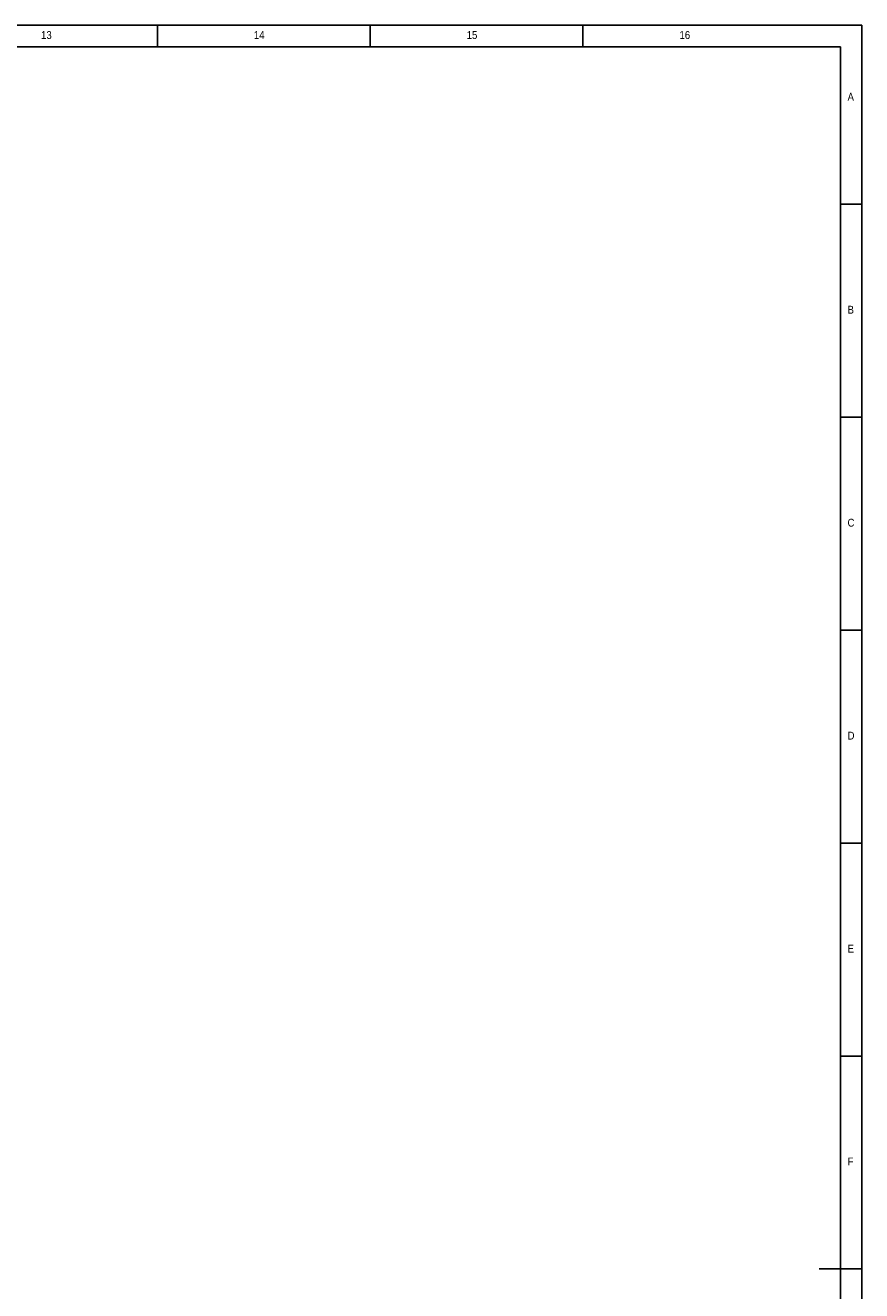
# Model space of a CAD drawing. Extents: x 5 to 844, y 5 to 589.
# Tile 21 of 21: x 639 to 836, y 292 to 589. Entities that reach past the tile are written whole.
import ezdxf

# ---------------------------------------------------------------- set-up
doc = ezdxf.new("R2010")
doc.units = 0
doc.linetypes.add('SLD-DURCHGEHEND', pattern=[0])
doc.layers.get('0').update_dxf_attribs({"linetype": 'CONTINUOUS'})
doc.styles.add('SLDTEXTSTYLE2', font='GOTHIC.TTF', dxfattribs={"width": 0.913})

msp = doc.modelspace()

# ---------------------------------------------------------------- linework, layer by layer
at = {"color": 7, "linetype": 'SLD-DURCHGEHEND'}
for p, q in [((836, 589), (5.175, 589)), ((670.5, 584), (670.5, 589)), ((720.5, 589), (720.5, 584)), ((770.5, 584), (770.5, 589)), ((836, 4.92), (836, 589)), ((831.001, 583.92), (10, 583.92)), ((831.001, 9.92), (831.001, 583.92)), ((836, 547), (831, 547)), ((831, 497), (836, 497)), ((836, 447), (831, 447)), ((831, 397), (836, 397)), ((836, 347), (831, 347)), ((836, 297), (826, 297))]:
    msp.add_line(p, q, dxfattribs=at)

# ---------------------------------------------------------------- texts
at = {"color": 7, "linetype": 'CONTINUOUS', "attachment_point": 1, "style": 'SLDTEXTSTYLE2'}
for s, insert, char_height in [('13', (643.177, 587.646), 1.8521), ('14', (693.177, 587.646), 1.8521), ('15', (743.177, 587.646), 1.8521), ('16', (793.177, 587.646), 1.8521), ('A', (832.667, 573.146), 1.852), ('B', (832.667, 523.146), 1.852), ('C', (832.667, 473.146), 1.852), ('D', (832.667, 423.146), 1.852), ('E', (832.667, 373.146), 1.852), ('F', (832.667, 323.146), 1.852)]:
    msp.add_mtext(s, dxfattribs=dict(at, insert=insert, char_height=char_height))

doc.saveas('drawing.dxf')
